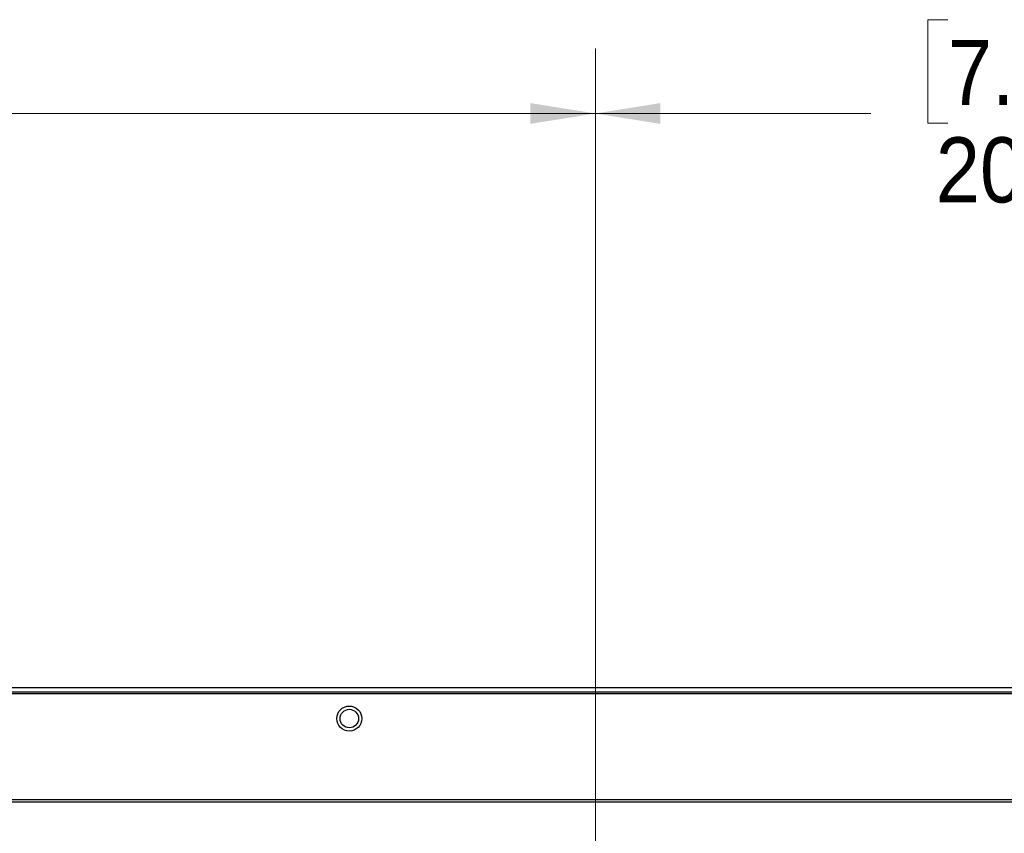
# Model space of a CAD drawing. Header units: millimetres. Extents: x 19 to 844, y 7 to 552.
# Tile 39 of 81: x 225 to 273, y 277 to 316. Entities that reach past the tile are written whole.
import ezdxf

# ---------------------------------------------------------------- set-up
doc = ezdxf.new("R2010")
doc.units = ezdxf.units.MM
doc.styles.add('SLDTEXTSTYLE2', font='GOTHIC.TTF', dxfattribs={"width": 0.913})
doc.dimstyles.new('SLDDIMSTYLE0', dxfattribs={"dimtxt": 3.175, "dimasz": 3.175, "dimexe": 0, "dimexo": 0.0625, "dimgap": 0.79375, "dimtad": 0, "dimtih": 1, "dimtoh": 1, "dimdec": 1, "dimlfac": 5, "dimrnd": 1e-09, "dimzin": 12, "dimdsep": 46, "dimtxsty": 'SLDTEXTSTYLE2', "dimsah": 1, "dimcen": 0.09, "dimadec": 0, "dimazin": 3, "dimtfac": 1, "dimtdec": 1, "dimtofl": 0, "dimtmove": 0, "dimatfit": 3, "dimfxl": 1, "dimfrac": 2, "dimtolj": 1, "dimtzin": 12, "dimarcsym": 0})
doc.dimstyles.new('SLDDIMSTYLE5', dxfattribs={"dimtxt": 3.175, "dimasz": 3.175, "dimexe": 0, "dimexo": 0.0625, "dimgap": 0.79375, "dimtad": 0, "dimtih": 1, "dimtoh": 1, "dimdec": 0, "dimlfac": 5, "dimrnd": 1e-09, "dimzin": 12, "dimdsep": 46, "dimtxsty": 'SLDTEXTSTYLE2', "dimsah": 1, "dimcen": 0.09, "dimadec": 0, "dimazin": 3, "dimtfac": 1, "dimtdec": 0, "dimtofl": 0, "dimtmove": 0, "dimatfit": 3, "dimfxl": 1, "dimfrac": 2, "dimtolj": 1, "dimtzin": 12, "dimarcsym": 0})

# ---------------------------------------------------------------- blocks, each defined once
blk = doc.blocks.new('_D_10')
at = {"color": 7, "linetype": 'Continuous', "lineweight": 18}
for p, q in [((269.982, 316.342), (269.014, 316.342)), ((269.014, 316.342), (269.014, 311.301)), ((275.846, 316.342), (276.814, 316.342)), ((276.814, 316.342), (276.814, 311.301)), ((252.794, 239.176), (252.794, 314.944)), ((292.794, 239.176), (292.794, 314.944)), ((252.794, 311.769), (266.23, 311.769)), ((292.794, 311.769), (279.598, 311.769)), ((269.014, 311.301), (269.982, 311.301)), ((276.814, 311.301), (275.846, 311.301))]:
    blk.add_line(p, q, dxfattribs=at)
for points in [[(252.794, 311.769), (255.969, 311.261), (255.969, 312.277)], [(292.794, 311.769), (289.619, 312.277), (289.619, 311.261)]]:
    blk.add_solid(points, dxfattribs=at)
at = {"color": 7, "linetype": 'Continuous', "lineweight": 18, "char_height": 3.175, "attachment_point": 1, "style": 'SLDTEXTSTYLE2'}
for s, insert in [('7.9', (269.982, 315.357)), ('200', (269.395, 310.607))]:
    blk.add_mtext(s, dxfattribs=dict(at, insert=insert))
blk = doc.blocks.new('_D_11')
at = {"color": 7, "linetype": 'Continuous', "lineweight": 18}
for p, q in [((201.118, 316.342), (200.151, 316.342)), ((200.151, 316.342), (200.151, 311.301)), ((211.675, 316.342), (212.643, 316.342)), ((212.643, 316.342), (212.643, 311.301)), ((158.774, 283.847), (158.774, 314.944)), ((252.794, 239.176), (252.794, 314.944)), ((158.774, 311.769), (197.366, 311.769)), ((252.794, 311.769), (215.427, 311.769)), ((200.151, 311.301), (201.118, 311.301)), ((212.643, 311.301), (211.675, 311.301))]:
    blk.add_line(p, q, dxfattribs=at)
for points in [[(158.774, 311.769), (161.949, 311.261), (161.949, 312.277)], [(252.794, 311.769), (249.619, 312.277), (249.619, 311.261)]]:
    blk.add_solid(points, dxfattribs=at)
at = {"color": 7, "linetype": 'Continuous', "lineweight": 18, "char_height": 3.175, "attachment_point": 1, "style": 'SLDTEXTSTYLE2'}
for s, insert in [('18.51', (201.118, 315.357)), ('470.1', (201.118, 310.607))]:
    blk.add_mtext(s, dxfattribs=dict(at, insert=insert))

msp = doc.modelspace()

# ---------------------------------------------------------------- linework, layer by layer
at = {"color": 7, "linetype": 'Continuous', "lineweight": 25}
for p, q in [((386.414, 283.769), (159.174, 283.769)), ((159.174, 283.569), (386.414, 283.569)), ((373.174, 283.47), (176.414, 283.469)), ((374.027, 278.314), (175.561, 278.313)), ((374.027, 278.198), (175.561, 278.198))]:
    msp.add_line(p, q, dxfattribs=at)
for radius in [0.61, 0.45]:
    msp.add_circle((240.794, 282.269), radius, dxfattribs=at)

# ---------------------------------------------------------------- dimensions: what is measured, and where the dimension line sits
at = {"color": 7, "linetype": 'Continuous', "lineweight": 18}
dim = msp.add_linear_dim(base=(252.794, 311.769), p1=(158.774, 282.577), p2=(252.794, 237.906), dimstyle='SLDDIMSTYLE0', dxfattribs=at)
dim.commit()
dim.dimension.update_dxf_attribs({"geometry": '_D_11', "text_midpoint": (206.397, 311.769), "dimtype": 160})
dim = msp.add_linear_dim(base=(292.794, 311.769), p1=(252.794, 237.906), p2=(292.794, 237.906), angle=0, dimstyle='SLDDIMSTYLE5', dxfattribs=at)
dim.commit()
dim.dimension.update_dxf_attribs({"geometry": '_D_10', "text_midpoint": (272.914, 311.769), "dimtype": 160})

doc.saveas('drawing.dxf')
